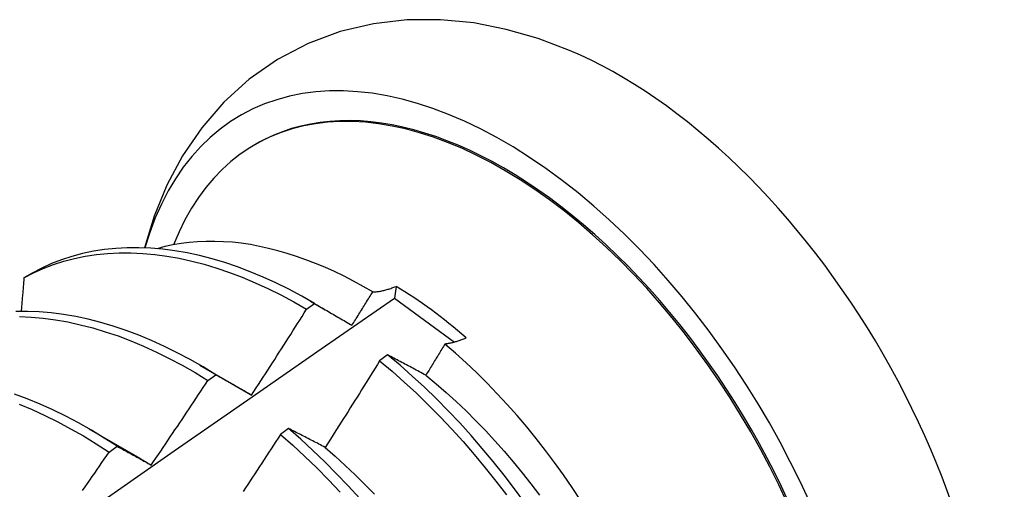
# Model space of a CAD drawing. Header units: inches. Extents: x 10.1 to 106.9, y 8.6 to 67.1.
# Tile 55 of 57: x 96.695 to 97.004, y 38.014 to 38.161. Entities that reach past the tile are written whole.
import ezdxf

# ---------------------------------------------------------------- set-up
doc = ezdxf.new("R2010")
doc.units = ezdxf.units.IN
doc.header["$MEASUREMENT"] = 0
doc.layers.add('Visible Edges(ANSI)', color=7, linetype='Continuous', lineweight=25)

msp = doc.modelspace()

# ---------------------------------------------------------------- linework, layer by layer
at = {"layer": 'Visible Edges(ANSI)'}
for p, q in [((96.76894, 38.12175), (96.76941, 38.12203)), ((96.6989, 38.08142), (96.69632, 38.07992)), ((96.8132, 38.07724), (96.81273, 38.07353)), ((96.78509, 38.07005), (96.7876, 38.07185)), ((96.78634, 38.07258), (96.79094, 38.06992)), ((96.81273, 38.07353), (96.83155, 38.05971)), ((96.81057, 38.05571), (96.80805, 38.05384)), ((96.75154, 38.05254), (96.76749, 38.04331)), ((96.75408, 38.04769), (96.75659, 38.0495)), ((96.7675, 38.04329), (96.76783, 38.0431)), ((96.71674, 38.0325), (96.73269, 38.02327)), ((96.77943, 38.0326), (96.77691, 38.03073)), ((96.72306, 38.0252), (96.72557, 38.02702))]:
    msp.add_line(p, q, dxfattribs=at)
at = {"layer": 'Visible Edges(ANSI)', "flags": 128}
for points in [[(96.86773, 38.15133), (96.8579, 38.15505), (96.84785, 38.15795), (96.8376, 38.15996), (96.82717, 38.16099), (96.81662, 38.16093), (96.80607, 38.15972), (96.79566, 38.15726), (96.78555, 38.15349), (96.77598, 38.14847), (96.76711, 38.1423), (96.75913, 38.13509), (96.75215, 38.12702), (96.74616, 38.11827), (96.7412, 38.109), (96.73721, 38.09932), (96.73413, 38.08934)], [(96.80587, 38.07549), (96.80287, 38.07722), (96.79987, 38.07887), (96.79687, 38.08041), (96.79387, 38.08187), (96.79087, 38.08322), (96.78788, 38.08447), (96.7849, 38.08562), (96.78194, 38.08667), (96.779, 38.08761), (96.77607, 38.08845), (96.77317, 38.08918), (96.77029, 38.08981), (96.76743, 38.09034), (96.7646, 38.09076), (96.76179, 38.09107), (96.75902, 38.09127), (96.75627, 38.09137), (96.75356, 38.09136), (96.75088, 38.09125), (96.74825, 38.09103), (96.74565, 38.0907), (96.74311, 38.09026), (96.74061, 38.08972), (96.73816, 38.08908)], [(96.69632, 38.07992), (96.69931, 38.08147), (96.70239, 38.08286), (96.70557, 38.08407), (96.70882, 38.08512), (96.71216, 38.08599), (96.71557, 38.08669), (96.71905, 38.08722), (96.7226, 38.08757), (96.72621, 38.08776), (96.72989, 38.08776), (96.73362, 38.08759), (96.7374, 38.08725), (96.74122, 38.08674), (96.74509, 38.08605), (96.749, 38.0852), (96.75294, 38.08417), (96.75691, 38.08298), (96.7609, 38.08161), (96.76491, 38.08009), (96.76893, 38.07839), (96.77297, 38.07654), (96.77701, 38.07453), (96.78105, 38.07237), (96.78509, 38.07005)], [(96.7876, 38.07185), (96.78356, 38.07416), (96.77952, 38.07631), (96.77548, 38.07831), (96.77144, 38.08015), (96.76742, 38.08183), (96.76341, 38.08334), (96.75941, 38.08469), (96.75545, 38.08587), (96.75151, 38.08689), (96.74761, 38.08773), (96.74374, 38.0884), (96.73992, 38.08891), (96.73614, 38.08923), (96.73242, 38.08939), (96.72875, 38.08937), (96.72514, 38.08917), (96.72159, 38.08881), (96.71812, 38.08826), (96.71471, 38.08755), (96.71138, 38.08666), (96.70813, 38.08561), (96.70497, 38.08438), (96.70189, 38.08298), (96.6989, 38.08142)], [(96.69632, 38.07992), (96.69628, 38.07948), (96.69624, 38.07905), (96.6962, 38.07861), (96.69617, 38.07817), (96.69613, 38.07773), (96.69609, 38.07729), (96.69606, 38.07685), (96.69602, 38.07641), (96.69598, 38.07597), (96.69594, 38.07553), (96.69591, 38.07509), (96.69587, 38.07465), (96.69583, 38.07421), (96.69579, 38.07377), (96.69576, 38.07332), (96.69572, 38.07288), (96.69568, 38.07244), (96.69564, 38.072), (96.6956, 38.07156), (96.69557, 38.07112), (96.69553, 38.07068), (96.69549, 38.07024), (96.69545, 38.0698), (96.69541, 38.06936)], [(96.80587, 38.07549), (96.80615, 38.0755), (96.80643, 38.07551), (96.80671, 38.07553), (96.807, 38.07556), (96.80729, 38.07559), (96.80758, 38.07563), (96.80787, 38.07567), (96.80817, 38.07572), (96.80847, 38.07578), (96.80877, 38.07584), (96.80907, 38.0759), (96.80938, 38.07597), (96.80968, 38.07605), (96.80999, 38.07613), (96.8103, 38.07622), (96.81062, 38.07631), (96.81093, 38.07641), (96.81125, 38.07651), (96.81157, 38.07662), (96.81189, 38.07673), (96.81222, 38.07685), (96.81254, 38.07698), (96.81287, 38.07711), (96.8132, 38.07724)], [(96.79935, 38.06501), (96.79962, 38.06544), (96.7999, 38.06588), (96.80017, 38.06631), (96.80044, 38.06675), (96.80071, 38.06719), (96.80099, 38.06762), (96.80126, 38.06806), (96.80153, 38.06849), (96.8018, 38.06893), (96.80208, 38.06937), (96.80235, 38.0698), (96.80262, 38.07024), (96.80289, 38.07068), (96.80316, 38.07111), (96.80343, 38.07155), (96.8037, 38.07199), (96.80397, 38.07242), (96.80425, 38.07286), (96.80452, 38.0733), (96.80479, 38.07374), (96.80506, 38.07417), (96.80533, 38.07461), (96.8056, 38.07505), (96.80587, 38.07549)], [(96.67433, 37.97702), (96.69741, 37.99325), (96.72048, 38.00943), (96.74355, 38.02554), (96.76661, 38.0416), (96.78967, 38.0576), (96.81273, 38.07353)], [(96.7876, 38.07185), (96.78808, 38.07157), (96.78856, 38.07129), (96.78904, 38.07102), (96.78952, 38.07074), (96.79001, 38.07046), (96.79049, 38.07018), (96.79098, 38.0699), (96.79146, 38.06962), (96.79195, 38.06933), (96.79244, 38.06905), (96.79293, 38.06877), (96.79342, 38.06848), (96.79391, 38.0682), (96.7944, 38.06791), (96.79489, 38.06762), (96.79538, 38.06734), (96.79588, 38.06705), (96.79637, 38.06676), (96.79686, 38.06647), (96.79736, 38.06618), (96.79786, 38.06589), (96.79835, 38.06559), (96.79885, 38.0653), (96.79935, 38.06501)], [(96.75659, 38.0495), (96.75256, 38.05195), (96.74852, 38.05425), (96.74448, 38.05639), (96.74044, 38.05838), (96.7364, 38.06021), (96.73238, 38.06188), (96.72837, 38.06339), (96.72438, 38.06473), (96.72042, 38.0659), (96.71648, 38.0669), (96.71258, 38.06774), (96.70872, 38.0684), (96.70489, 38.06889), (96.70112, 38.06921), (96.6974, 38.06935), (96.69373, 38.06932)], [(96.76782, 38.04312), (96.76855, 38.04424), (96.76928, 38.04535), (96.77001, 38.04647), (96.77074, 38.04759), (96.77146, 38.0487), (96.77219, 38.04982), (96.77291, 38.05094), (96.77363, 38.05206), (96.77436, 38.05318), (96.77508, 38.0543), (96.7758, 38.05542), (96.77652, 38.05654), (96.77724, 38.05766), (96.77796, 38.05879), (96.77867, 38.05991), (96.77939, 38.06103), (96.78011, 38.06216), (96.78082, 38.06328), (96.78153, 38.06441), (96.78225, 38.06554), (96.78296, 38.06666), (96.78367, 38.06779), (96.78438, 38.06892), (96.78509, 38.07005)], [(96.69487, 38.06773), (96.69859, 38.06757), (96.70237, 38.06724), (96.7062, 38.06674), (96.71006, 38.06606), (96.71397, 38.06521), (96.7179, 38.0642), (96.72187, 38.06301), (96.72586, 38.06166), (96.72987, 38.06014), (96.7339, 38.05846), (96.73793, 38.05662), (96.74197, 38.05462), (96.74601, 38.05246), (96.75005, 38.05015), (96.75408, 38.04769)], [(96.82856, 38.05914), (96.82831, 38.05873), (96.82807, 38.05832), (96.82782, 38.05791), (96.82757, 38.0575), (96.82732, 38.05709), (96.82707, 38.05668), (96.82682, 38.05627), (96.82657, 38.05587), (96.82632, 38.05546), (96.82607, 38.05505), (96.82582, 38.05464), (96.82557, 38.05423), (96.82532, 38.05382), (96.82507, 38.05341), (96.82482, 38.053), (96.82457, 38.05259), (96.82432, 38.05218), (96.82407, 38.05178), (96.82382, 38.05137), (96.82357, 38.05096), (96.82332, 38.05055), (96.82307, 38.05014), (96.82282, 38.04973), (96.82257, 38.04933)], [(96.83526, 38.06104), (96.83496, 38.06091), (96.83467, 38.06079), (96.83437, 38.06067), (96.83408, 38.06055), (96.83379, 38.06044), (96.8335, 38.06033), (96.83321, 38.06022), (96.83292, 38.06012), (96.83263, 38.06003), (96.83235, 38.05994), (96.83207, 38.05985), (96.83179, 38.05977), (96.83151, 38.05969), (96.83123, 38.05962), (96.83096, 38.05955), (96.83068, 38.05949), (96.83041, 38.05943), (96.83014, 38.05938), (96.82987, 38.05933), (96.82961, 38.05928), (96.82934, 38.05924), (96.82908, 38.0592), (96.82882, 38.05917), (96.82856, 38.05914)], [(96.87116, 38.01011), (96.86852, 38.0141), (96.86579, 38.01803), (96.863, 38.0219), (96.86015, 38.0257), (96.85723, 38.02943), (96.85425, 38.03308), (96.85121, 38.03665), (96.84812, 38.04013), (96.84498, 38.04354), (96.84179, 38.04685), (96.83854, 38.05007), (96.83526, 38.05319), (96.83193, 38.05622), (96.82856, 38.05914)], [(96.82257, 38.04933), (96.82206, 38.0496), (96.82155, 38.04987), (96.82104, 38.05014), (96.82053, 38.05042), (96.82003, 38.05069), (96.81952, 38.05096), (96.81902, 38.05123), (96.81851, 38.0515), (96.81801, 38.05176), (96.81751, 38.05203), (96.81701, 38.0523), (96.81651, 38.05257), (96.81601, 38.05283), (96.81551, 38.0531), (96.81501, 38.05336), (96.81451, 38.05362), (96.81402, 38.05389), (96.81352, 38.05415), (96.81303, 38.05441), (96.81253, 38.05467), (96.81204, 38.05493), (96.81155, 38.05519), (96.81106, 38.05545), (96.81057, 38.05571)], [(96.85365, 38.00931), (96.85043, 38.01369), (96.84714, 38.018), (96.84376, 38.02223), (96.84031, 38.02636), (96.8368, 38.03041), (96.83321, 38.03435), (96.82957, 38.0382), (96.82587, 38.04193), (96.82211, 38.04556), (96.81831, 38.04906), (96.81446, 38.05245), (96.81057, 38.05571)], [(96.80805, 38.05384), (96.80735, 38.05271), (96.80664, 38.05157), (96.80594, 38.05043), (96.80523, 38.04929), (96.80452, 38.04816), (96.80381, 38.04702), (96.80311, 38.04589), (96.80239, 38.04475), (96.80168, 38.04362), (96.80097, 38.04249), (96.80026, 38.04135), (96.79955, 38.04022), (96.79883, 38.03909), (96.79812, 38.03796), (96.7974, 38.03683), (96.79668, 38.0357), (96.79597, 38.03457), (96.79525, 38.03344), (96.79453, 38.03231), (96.79381, 38.03118), (96.79309, 38.03006), (96.79237, 38.02893), (96.79164, 38.0278), (96.79092, 38.02668)], [(96.80805, 38.05384), (96.81194, 38.05057), (96.81578, 38.04718), (96.81959, 38.04367), (96.82334, 38.04003), (96.82704, 38.03629), (96.83068, 38.03244), (96.83425, 38.02848), (96.83777, 38.02443), (96.84121, 38.02029), (96.84458, 38.01606), (96.84787, 38.01174)], [(96.75659, 38.0495), (96.75705, 38.04924), (96.75751, 38.04899), (96.75797, 38.04873), (96.75843, 38.04847), (96.75889, 38.04821), (96.75935, 38.04795), (96.75982, 38.04769), (96.76028, 38.04742), (96.76075, 38.04716), (96.76122, 38.0469), (96.76168, 38.04663), (96.76215, 38.04637), (96.76262, 38.0461), (96.76309, 38.04583), (96.76356, 38.04557), (96.76403, 38.0453), (96.7645, 38.04503), (96.76497, 38.04476), (96.76545, 38.04449), (96.76592, 38.04422), (96.7664, 38.04394), (96.76687, 38.04367), (96.76735, 38.0434), (96.76782, 38.04312)], [(96.82257, 38.04931), (96.82578, 38.04666), (96.82895, 38.0439), (96.8321, 38.04105), (96.8352, 38.0381), (96.83826, 38.03506), (96.84128, 38.03194), (96.84425, 38.02873), (96.84717, 38.02545), (96.85004, 38.02209), (96.85285, 38.01867), (96.8556, 38.01518), (96.85829, 38.01162)], [(96.73629, 38.02112), (96.73704, 38.02222), (96.73779, 38.02332), (96.73854, 38.02442), (96.73929, 38.02553), (96.74004, 38.02663), (96.74079, 38.02773), (96.74153, 38.02883), (96.74228, 38.02994), (96.74302, 38.03104), (96.74376, 38.03215), (96.74451, 38.03326), (96.74525, 38.03436), (96.74599, 38.03547), (96.74673, 38.03658), (96.74747, 38.03769), (96.74821, 38.03879), (96.74894, 38.0399), (96.74968, 38.04101), (96.75042, 38.04213), (96.75115, 38.04324), (96.75188, 38.04435), (96.75262, 38.04546), (96.75335, 38.04657), (96.75408, 38.04769)], [(96.72557, 38.02702), (96.72155, 38.02961), (96.71752, 38.03205), (96.71348, 38.03434), (96.70944, 38.03648), (96.7054, 38.03846), (96.70136, 38.04028), (96.69734, 38.04194), (96.69333, 38.04343)], [(96.69484, 38.0402), (96.69886, 38.03853), (96.70289, 38.03669), (96.70694, 38.0347), (96.71098, 38.03255), (96.71501, 38.03025), (96.71904, 38.0278), (96.72306, 38.0252)], [(96.77691, 38.03073), (96.77618, 38.02961), (96.77546, 38.02849), (96.77473, 38.02737), (96.774, 38.02624), (96.77327, 38.02512), (96.77254, 38.024), (96.77181, 38.02288), (96.77107, 38.02176), (96.77034, 38.02064), (96.76961, 38.01953), (96.76887, 38.01841), (96.76814, 38.01729), (96.7674, 38.01618), (96.76666, 38.01506), (96.76592, 38.01395), (96.76518, 38.01283)], [(96.77691, 38.03073), (96.78076, 38.02735), (96.78456, 38.02384), (96.78832, 38.02021), (96.79202, 38.01648), (96.79566, 38.01263)], [(96.79092, 38.02668), (96.79043, 38.02693), (96.78994, 38.02719), (96.78946, 38.02744), (96.78897, 38.0277), (96.78849, 38.02795), (96.788, 38.0282), (96.78752, 38.02845), (96.78704, 38.0287), (96.78655, 38.02895), (96.78607, 38.0292), (96.78559, 38.02945), (96.78511, 38.02969), (96.78464, 38.02994), (96.78416, 38.03019), (96.78368, 38.03043), (96.78321, 38.03068), (96.78273, 38.03092), (96.78226, 38.03116), (96.78178, 38.0314), (96.78131, 38.03165), (96.78084, 38.03189), (96.78037, 38.03213), (96.7799, 38.03237), (96.77943, 38.0326)], [(96.80179, 38.0106), (96.7982, 38.01455), (96.79455, 38.01838), (96.79085, 38.02211), (96.78709, 38.02573), (96.78328, 38.02923), (96.77943, 38.0326)], [(96.71473, 38.01315), (96.71549, 38.01424), (96.71625, 38.01534), (96.71701, 38.01643), (96.71777, 38.01752), (96.71853, 38.01862), (96.71929, 38.01971), (96.72004, 38.02081), (96.7208, 38.02191), (96.72155, 38.023), (96.72231, 38.0241), (96.72306, 38.0252)], [(96.72557, 38.02702), (96.72601, 38.02679), (96.72644, 38.02655), (96.72688, 38.02631), (96.72732, 38.02607), (96.72777, 38.02583), (96.72821, 38.02559), (96.72865, 38.02535), (96.72909, 38.02511), (96.72954, 38.02487), (96.72998, 38.02462), (96.73043, 38.02438), (96.73087, 38.02413), (96.73132, 38.02389), (96.73177, 38.02364), (96.73222, 38.02339), (96.73267, 38.02314), (96.73312, 38.02289), (96.73357, 38.02264), (96.73402, 38.02239), (96.73447, 38.02214), (96.73493, 38.02189), (96.73538, 38.02163), (96.73584, 38.02138), (96.73629, 38.02112)], [(96.7909, 38.02665), (96.79408, 38.02389), (96.79722, 38.02103), (96.80033, 38.01808), (96.8034, 38.01505), (96.80642, 38.01193)], [(96.73268, 38.02325), (96.73283, 38.02316), (96.73298, 38.02307), (96.73313, 38.02299), (96.73328, 38.0229), (96.73343, 38.02281), (96.73358, 38.02272), (96.73373, 38.02263), (96.73388, 38.02254), (96.73403, 38.02245), (96.73418, 38.02236), (96.73433, 38.02228), (96.73448, 38.02219), (96.73463, 38.0221), (96.73478, 38.022), (96.73493, 38.02191), (96.73508, 38.02182), (96.73523, 38.02173), (96.73538, 38.02164), (96.73553, 38.02155), (96.73568, 38.02146), (96.73583, 38.02137), (96.73598, 38.02127), (96.73613, 38.02118), (96.73628, 38.02109)]]:
    msp.add_lwpolyline(points, dxfattribs=at)
at = {"layer": 'Visible Edges(ANSI)'}
for centre, major_axis, start_param, end_param in [((96.84702, 37.98726), (0.08271, -0.14363), 5.847071, 9.934273), ((96.88321, 38.0081), (-0.08271, 0.14363), 3.792594, 5.632184), ((96.84702, 37.98726), (0.07761, -0.13476), 0, 3.141593), ((96.84654, 37.98699), (-0.07761, 0.13476), 2.782688, 6.718054), ((96.8112, 37.96663), (0.06824, -0.11849), 2.106565, 2.33742)]:
    msp.add_ellipse(centre, major_axis=major_axis, ratio=0.578093, start_param=start_param, end_param=end_param, dxfattribs=at)

doc.saveas('drawing.dxf')
